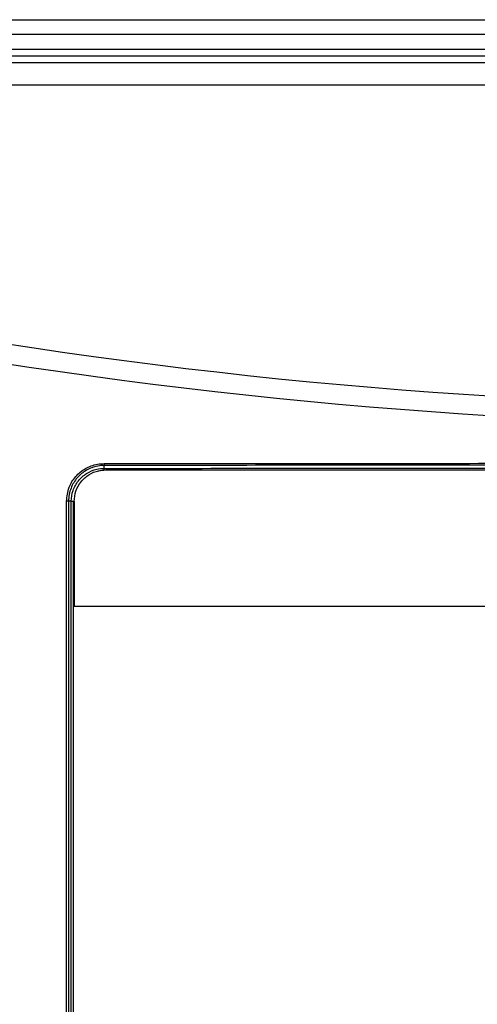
# Model space of a CAD drawing. Header units: inches. Extents: x 0.6 to 33.8, y 0 to 21.7.
# Tile 34 of 204: x 10.2 to 10.8, y 12.7 to 14. Entities that reach past the tile are written whole.
import ezdxf

# ---------------------------------------------------------------- set-up
doc = ezdxf.new("R2010")
doc.units = ezdxf.units.IN
doc.header["$MEASUREMENT"] = 0
doc.layers.add('FORMAT', color=7, linetype='Continuous')
doc.styles.add('SLDTEXTSTYLE3', font='TXT', dxfattribs={"width": 0.75})
doc.dimstyles.new('SLDDIMSTYLE0', dxfattribs={"dimtxt": 0.125, "dimasz": 0.13, "dimexe": 0, "dimexo": 0.0625, "dimgap": 0.03125, "dimtad": 0, "dimtih": 1, "dimtoh": 1, "dimdec": 1, "dimlfac": 4, "dimrnd": 1e-09, "dimzin": 12, "dimdsep": 46, "dimtxsty": 'SLDTEXTSTYLE3', "dimsah": 1, "dimcen": 0.09, "dimadec": 0, "dimazin": 3, "dimtfac": 1, "dimtdec": 1, "dimtofl": 0, "dimtmove": 0, "dimatfit": 3, "dimfxl": 0, "dimfrac": 2, "dimtolj": 1, "dimtzin": 12, "dimarcsym": 0})

# ---------------------------------------------------------------- blocks, each defined once
blk = doc.blocks.new('_D_1')
at = {"layer": 'FORMAT'}
for p, q in [((6.1417, 17.3401), (2.5482, 17.3401)), ((2.6732, 17.3401), (2.6732, 11.0747)), ((2.4885, 11.0493), (2.4504, 11.0493)), ((2.4504, 11.0493), (2.4504, 10.8509)), ((2.8579, 11.0493), (2.896, 11.0493)), ((2.896, 11.0493), (2.896, 10.8509)), ((2.4504, 10.8509), (2.4885, 10.8509)), ((2.896, 10.8509), (2.8579, 10.8509)), ((2.6732, 4.3985), (2.6732, 10.6639)), ((13.1545, 4.3985), (2.5482, 4.3985))]:
    blk.add_line(p, q, dxfattribs=at)
for points in [[(2.6732, 17.3401), (2.6532, 17.2101), (2.6932, 17.2101)], [(2.6732, 4.3985), (2.6932, 4.5285), (2.6532, 4.5285)]]:
    blk.add_solid(points, dxfattribs=at)
at = {"layer": 'FORMAT', "char_height": 0.125, "attachment_point": 1, "style": 'SLDTEXTSTYLE3'}
for s, insert in [('1315', (2.4885, 11.012)), ('51.8', (2.5115, 10.825))]:
    blk.add_mtext(s, dxfattribs=dict(at, insert=insert))

msp = doc.modelspace()

# ---------------------------------------------------------------- linework, layer by layer
at = {"color": 7, "linetype": 'Continuous'}
for p, q in [((10.0534, 13.9916), (12.4721, 13.9916)), ((12.4721, 13.9719), (10.0534, 13.9719)), ((10.0586, 13.9519), (12.4669, 13.9519)), ((12.4669, 13.9422), (10.0586, 13.9422)), ((10.0671, 13.9337), (12.4584, 13.9337)), ((12.4584, 13.9029), (10.0671, 13.9029)), ((10.3154, 13.3814), (10.3068, 13.3804)), ((10.3153, 13.3839), (10.3154, 13.3879)), ((10.3175, 13.3819), (12.208, 13.3819)), ((10.2644, 11.5857), (10.2644, 13.3395)), ((10.2672, 13.3395), (10.2644, 13.3395)), ((10.2708, 13.3395), (10.2672, 13.3395)), ((10.2672, 13.3395), (10.2672, 11.5857)), ((10.2708, 11.5857), (10.2708, 13.3395)), ((10.2708, 13.3395), (10.2736, 13.3395)), ((10.2736, 13.3395), (10.2736, 11.5857)), ((10.2747, 13.3391), (10.2747, 13.1968)), ((12.2508, 13.1968), (10.2747, 13.1968))]:
    msp.add_line(p, q, dxfattribs=at)
for centre, start, end in [((10.3429, 13.3902), 179.4859, 184.8086), ((10.2879, 13.3816), 359.4868, 4.8127)]:
    msp.add_arc(centre, 0.0275, start, end, dxfattribs=at)
for centre, ratio, start_param, end_param in [((11.2627, 45.5028), 0.466308, 3.051936, 3.23125), ((11.2627, 45.4764), 0.468259, 3.051993, 3.231192)]:
    msp.add_ellipse(centre, major_axis=(0, 32.0336), ratio=ratio, start_param=start_param, end_param=end_param, dxfattribs=at)
for points, knots in [([(10.2644, 13.3395), (10.2651, 13.3459), (10.2665, 13.3581), (10.2763, 13.3736), (10.2896, 13.3846), (10.3035, 13.3898), (10.3123, 13.3903), (10.3153, 13.3905)], [0, 0, 0, 0, 0.240703, 0.455175, 0.669532, 0.884744, 1, 1, 1, 1]), ([(10.3153, 13.3905), (10.3797, 13.3905), (10.5729, 13.3907), (10.8953, 13.3909), (11.2307, 13.391), (11.5144, 13.3909), (11.7464, 13.3908), (11.9783, 13.3907), (12.1329, 13.3905), (12.2101, 13.3905)], [0, 0, 0, 0, 0.102044, 0.306146, 0.510384, 0.632729, 0.755075, 0.877537, 1, 1, 1, 1]), ([(10.3154, 13.3879), (10.3154, 13.3879), (10.3125, 13.3879), (10.3042, 13.3871), (10.2911, 13.3823), (10.2783, 13.3718), (10.2694, 13.3571), (10.2672, 13.3455), (10.2672, 13.3395), (10.2672, 13.3395)], [0, 0, 0, 0, 0.000008, 0.115385, 0.330737, 0.545111, 0.759469, 0.999992, 1, 1, 1, 1]), ([(10.2708, 13.3395), (10.2708, 13.3395), (10.2708, 13.3444), (10.2725, 13.3545), (10.2799, 13.3677), (10.2912, 13.3779), (10.3037, 13.383), (10.312, 13.3839), (10.3153, 13.3839), (10.3153, 13.3839)], [0, 0, 0, 0, 0.000008, 0.214367, 0.428739, 0.642723, 0.857559, 0.999992, 1, 1, 1, 1]), ([(10.2747, 13.3391), (10.2752, 13.3439), (10.2761, 13.3535), (10.2835, 13.3664), (10.2943, 13.376), (10.3063, 13.3812), (10.3143, 13.3817), (10.3175, 13.3819)], [0, 0, 0, 0, 0.214127, 0.428246, 0.642581, 0.857355, 1, 1, 1, 1]), ([(10.3153, 13.3839), (10.3153, 13.3839), (10.3796, 13.384), (10.5728, 13.3842), (10.8951, 13.3844), (11.2563, 13.3845), (11.5917, 13.3844), (11.9011, 13.3842), (12.1072, 13.384), (12.2102, 13.3839), (12.2102, 13.3839)], [0, 0, 0, 0, 0.0000003, 0.1020099, 0.3061106, 0.5102113, 0.6734683, 0.8367427, 0.9999997, 1, 1, 1, 1]), ([(12.21, 13.3879), (12.21, 13.3879), (12.1071, 13.388), (11.9011, 13.3882), (11.5918, 13.3884), (11.2565, 13.3884), (10.8954, 13.3884), (10.573, 13.3882), (10.3798, 13.388), (10.3154, 13.3879), (10.3154, 13.3879)], [0, 0, 0, 0, 0.0000003, 0.1631992, 0.3264155, 0.4896144, 0.6937848, 0.8979552, 0.9999997, 1, 1, 1, 1])]:
    msp.add_open_spline(points, degree=3, knots=knots, dxfattribs=at)

# ---------------------------------------------------------------- dimensions: what is measured, and where the dimension line sits
at = {"layer": 'FORMAT'}
dim = msp.add_linear_dim(base=(2.6732, 17.3401), p1=(13.2045, 4.3985), p2=(6.1917, 17.3401), angle=90, dimstyle='SLDDIMSTYLE0', dxfattribs=at)
dim.commit()
dim.dimension.update_dxf_attribs({"geometry": '_D_1', "text_midpoint": (2.6732, 10.8693), "dimtype": 160})

doc.saveas('drawing.dxf')
